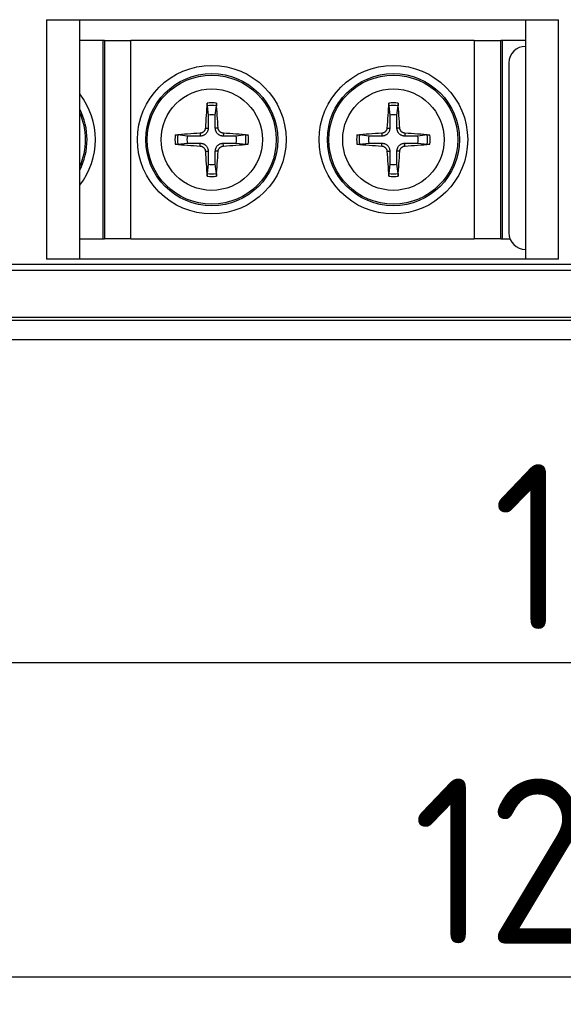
# Model space of a CAD drawing. Extents: x 2664 to 3343, y -1898 to 249.
# Tile 64 of 91: x 3002 to 3034, y -74 to -15. Entities that reach past the tile are written whole.
import ezdxf

# ---------------------------------------------------------------- set-up
doc = ezdxf.new("R2010")
doc.units = 0
doc.layers.get('DEFPOINTS').update_dxf_attribs({"color": 8, "linetype": 'CONTINUOUS'})
doc.layers.add('DIM', color=2, linetype='CONTINUOUS')
doc.styles.add('DIMEMSIONS', font='isocp.shx', dxfattribs={"bigfont": 'chineset.shx'})
doc.dimstyles.new('ISO-25', dxfattribs={"dimtxt": 5, "dimasz": 5, "dimexe": 1, "dimexo": 1, "dimgap": 1, "dimtad": 1, "dimtxsty": 'DIMEMSIONS', "dimcen": 0, "dimclrd": 2, "dimclre": 2, "dimclrt": 2, "dimazin": 3, "dimtfac": 1, "dimtmove": 0, "dimatfit": 3})

# ---------------------------------------------------------------- blocks, each defined once
blk = doc.blocks.new('*D9')
at = {"layer": 'DEFPOINTS', "color": 0}
for p in [(2985.148, -31.635), (3092.148, -31.635), (3092.148, -53.767)]:
    blk.add_point(p, dxfattribs=at)
at = {"layer": 'DIM', "color": 2}
for p, q in [((2985.148, -33.635), (2985.148, -54.767)), ((3092.148, -33.635), (3092.148, -54.767)), ((2995.148, -53.767), (3082.148, -53.767))]:
    blk.add_line(p, q, dxfattribs=at)
for points in [[(2995.148, -52.1), (2995.148, -55.434), (2985.148, -53.767)], [(3082.148, -52.1), (3082.148, -55.434), (3092.148, -53.767)]]:
    blk.add_solid(points, dxfattribs=at)
at = {"layer": 'DIM', "color": 2, "insert": (3038.648, -46.767), "char_height": 10, "attachment_point": 5, "style": 'DIMEMSIONS'}
blk.add_mtext('107', dxfattribs=at)
blk = doc.blocks.new('*D10')
at = {"layer": 'DEFPOINTS', "color": 0}
for p in [(2976.648, -33.213), (3100.148, -33.213), (3100.148, -72.802)]:
    blk.add_point(p, dxfattribs=at)
at = {"layer": 'DIM', "color": 2}
for p, q in [((2976.648, -35.213), (2976.648, -73.802)), ((3100.148, -35.213), (3100.148, -73.802)), ((2986.648, -72.802), (3090.148, -72.802))]:
    blk.add_line(p, q, dxfattribs=at)
for points in [[(2986.648, -71.135), (2986.648, -74.468), (2976.648, -72.802)], [(3090.148, -71.135), (3090.148, -74.468), (3100.148, -72.802)]]:
    blk.add_solid(points, dxfattribs=at)
at = {"layer": 'DIM', "color": 2, "insert": (3038.398, -65.801), "char_height": 10, "attachment_point": 5, "style": 'DIMEMSIONS'}
blk.add_mtext('123.5', dxfattribs=at)

msp = doc.modelspace()

# ---------------------------------------------------------------- linework, layer by layer
at = {"layer": 'DIM'}
for p, q in [((3003.148, -14.848), (3034.148, -14.848)), ((3003.148, -14.848), (3003.148, -29.348)), ((3005.148, -29.348), (3005.148, -14.848)), ((3032.148, -14.848), (3032.148, -29.348)), ((3034.148, -29.348), (3034.148, -14.848)), ((3006.548, -16.112), (3005.148, -16.112)), ((3006.648, -16.112), (3006.548, -16.112)), ((3006.548, -16.112), (3006.548, -28.112)), ((3006.648, -16.112), (3008.248, -16.112)), ((3006.648, -16.112), (3006.648, -28.112)), ((3029.048, -16.112), (3008.248, -16.112)), ((3008.248, -28.112), (3008.248, -16.112)), ((3029.048, -16.112), (3030.648, -16.112)), ((3029.048, -16.112), (3029.048, -28.112)), ((3030.748, -16.112), (3030.648, -16.112)), ((3030.648, -28.112), (3030.648, -16.112)), ((3032.148, -16.112), (3030.748, -16.112)), ((3030.748, -28.112), (3030.748, -16.112)), ((3031.148, -17.462), (3031.148, -27.762)), ((3012.865, -20.058), (3012.936, -20.625)), ((3013.36, -20.625), (3013.431, -20.058)), ((3023.865, -20.058), (3023.936, -20.625)), ((3024.36, -20.625), (3024.431, -20.058)), ((3012.76, -21.409), (3012.932, -21.418)), ((3013.536, -21.409), (3013.364, -21.418)), ((3023.76, -21.409), (3023.932, -21.418)), ((3024.536, -21.409), (3024.364, -21.418)), ((3011.662, -21.9), (3011.094, -21.829)), ((3012.445, -21.724), (3012.454, -21.895)), ((3013.851, -21.724), (3013.842, -21.895)), ((3015.202, -21.829), (3014.634, -21.9)), ((3022.662, -21.9), (3022.094, -21.829)), ((3023.445, -21.724), (3023.454, -21.895)), ((3024.851, -21.724), (3024.842, -21.895)), ((3026.202, -21.829), (3025.634, -21.9)), ((3011.094, -22.395), (3011.662, -22.324)), ((3012.445, -22.5), (3012.454, -22.328)), ((3013.851, -22.5), (3013.842, -22.328)), ((3014.634, -22.324), (3015.202, -22.395)), ((3022.094, -22.395), (3022.662, -22.324)), ((3023.445, -22.5), (3023.454, -22.328)), ((3024.851, -22.5), (3024.842, -22.328)), ((3025.634, -22.324), (3026.202, -22.395)), ((3012.76, -22.814), (3012.932, -22.806)), ((3013.536, -22.814), (3013.364, -22.806)), ((3023.76, -22.814), (3023.932, -22.806)), ((3024.536, -22.814), (3024.364, -22.806)), ((3012.936, -23.598), (3012.865, -24.165)), ((3013.431, -24.165), (3013.36, -23.598)), ((3023.936, -23.598), (3023.865, -24.165)), ((3024.431, -24.165), (3024.36, -23.598)), ((3005.148, -28.112), (3006.548, -28.112)), ((3006.548, -28.112), (3006.648, -28.112)), ((3008.248, -28.112), (3006.648, -28.112)), ((3008.248, -28.112), (3029.048, -28.112)), ((3030.648, -28.112), (3029.048, -28.112)), ((3030.648, -28.112), (3030.748, -28.112)), ((3030.748, -28.112), (3031.211, -28.112)), ((3041.978, -29.676), (2978.459, -29.676)), ((3034.148, -29.348), (3003.148, -29.348)), ((2978.459, -30.02), (3041.978, -30.02)), ((3042.049, -32.888), (2978.816, -32.888)), ((2978.816, -33.043), (3042.049, -33.043)), ((2977.647, -34.212), (3099.149, -34.212))]:
    msp.add_line(p, q, dxfattribs=at)
at = {"layer": 'DIM', "flags": 128}
for points in [[(3012.865, -20.058), (3012.864, -20.054), (3012.864, -20.05), (3012.864, -20.046), (3012.863, -20.041), (3012.863, -20.036), (3012.863, -20.031), (3012.863, -20.025), (3012.863, -20.019), (3012.863, -20.012), (3012.863, -20.005), (3012.863, -19.999), (3012.863, -19.992), (3012.863, -19.985), (3012.863, -19.977), (3012.863, -19.97), (3012.864, -19.962), (3012.864, -19.954), (3012.864, -19.947), (3012.865, -19.94), (3012.865, -19.932), (3012.866, -19.925), (3012.866, -19.917), (3012.867, -19.909), (3012.867, -19.902)], [(3013.429, -19.902), (3013.429, -19.909), (3013.43, -19.917), (3013.43, -19.925), (3013.431, -19.932), (3013.431, -19.94), (3013.432, -19.947), (3013.432, -19.954), (3013.432, -19.962), (3013.432, -19.97), (3013.433, -19.977), (3013.433, -19.985), (3013.433, -19.992), (3013.433, -19.999), (3013.433, -20.005), (3013.433, -20.012), (3013.433, -20.019), (3013.433, -20.025), (3013.433, -20.031), (3013.433, -20.036), (3013.433, -20.041), (3013.432, -20.046), (3013.432, -20.05), (3013.432, -20.054), (3013.431, -20.058)], [(3023.865, -20.058), (3023.864, -20.054), (3023.864, -20.05), (3023.864, -20.046), (3023.863, -20.041), (3023.863, -20.036), (3023.863, -20.031), (3023.863, -20.025), (3023.863, -20.019), (3023.863, -20.012), (3023.863, -20.005), (3023.863, -19.999), (3023.863, -19.992), (3023.863, -19.985), (3023.863, -19.977), (3023.863, -19.97), (3023.864, -19.962), (3023.864, -19.954), (3023.864, -19.947), (3023.865, -19.94), (3023.865, -19.932), (3023.866, -19.925), (3023.866, -19.917), (3023.867, -19.909), (3023.867, -19.902)], [(3024.429, -19.902), (3024.429, -19.909), (3024.43, -19.917), (3024.43, -19.925), (3024.431, -19.932), (3024.431, -19.94), (3024.432, -19.947), (3024.432, -19.954), (3024.432, -19.962), (3024.432, -19.97), (3024.433, -19.977), (3024.433, -19.985), (3024.433, -19.992), (3024.433, -19.999), (3024.433, -20.005), (3024.433, -20.012), (3024.433, -20.019), (3024.433, -20.025), (3024.433, -20.031), (3024.433, -20.036), (3024.433, -20.041), (3024.432, -20.046), (3024.432, -20.05), (3024.432, -20.054), (3024.431, -20.058)], [(3012.936, -20.625), (3012.936, -20.687), (3012.936, -20.745), (3012.935, -20.798), (3012.935, -20.848), (3012.935, -20.895), (3012.934, -20.938), (3012.934, -20.979), (3012.934, -21.017), (3012.934, -21.053), (3012.934, -21.087), (3012.933, -21.119), (3012.933, -21.149), (3012.933, -21.178), (3012.933, -21.205), (3012.933, -21.231), (3012.933, -21.256), (3012.932, -21.28), (3012.932, -21.302), (3012.932, -21.323), (3012.932, -21.344), (3012.932, -21.364), (3012.932, -21.382), (3012.932, -21.401), (3012.932, -21.418)], [(3013.364, -21.418), (3013.364, -21.401), (3013.364, -21.382), (3013.364, -21.364), (3013.364, -21.344), (3013.364, -21.323), (3013.364, -21.302), (3013.363, -21.28), (3013.363, -21.256), (3013.363, -21.231), (3013.363, -21.205), (3013.363, -21.178), (3013.363, -21.149), (3013.362, -21.119), (3013.362, -21.087), (3013.362, -21.053), (3013.362, -21.017), (3013.362, -20.979), (3013.361, -20.938), (3013.361, -20.895), (3013.361, -20.848), (3013.361, -20.798), (3013.36, -20.745), (3013.36, -20.687), (3013.36, -20.625)], [(3023.936, -20.625), (3023.936, -20.687), (3023.936, -20.745), (3023.935, -20.798), (3023.935, -20.848), (3023.935, -20.895), (3023.934, -20.938), (3023.934, -20.979), (3023.934, -21.017), (3023.934, -21.053), (3023.934, -21.087), (3023.933, -21.119), (3023.933, -21.149), (3023.933, -21.178), (3023.933, -21.205), (3023.933, -21.231), (3023.933, -21.256), (3023.932, -21.28), (3023.932, -21.302), (3023.932, -21.323), (3023.932, -21.344), (3023.932, -21.364), (3023.932, -21.382), (3023.932, -21.401), (3023.932, -21.418)], [(3024.364, -21.418), (3024.364, -21.401), (3024.364, -21.382), (3024.364, -21.364), (3024.364, -21.344), (3024.364, -21.323), (3024.364, -21.302), (3024.363, -21.28), (3024.363, -21.256), (3024.363, -21.231), (3024.363, -21.205), (3024.363, -21.178), (3024.363, -21.149), (3024.362, -21.119), (3024.362, -21.087), (3024.362, -21.053), (3024.362, -21.017), (3024.362, -20.979), (3024.361, -20.938), (3024.361, -20.895), (3024.361, -20.848), (3024.361, -20.798), (3024.36, -20.745), (3024.36, -20.687), (3024.36, -20.625)], [(3012.76, -21.409), (3012.758, -21.429), (3012.755, -21.448), (3012.751, -21.468), (3012.746, -21.488), (3012.739, -21.507), (3012.731, -21.526), (3012.722, -21.545), (3012.712, -21.563), (3012.701, -21.58), (3012.689, -21.596), (3012.676, -21.612), (3012.662, -21.626), (3012.648, -21.64), (3012.633, -21.652), (3012.617, -21.664), (3012.6, -21.675), (3012.582, -21.685), (3012.564, -21.694), (3012.545, -21.702), (3012.525, -21.709), (3012.505, -21.715), (3012.485, -21.719), (3012.465, -21.722), (3012.445, -21.724)], [(3012.932, -21.418), (3012.93, -21.448), (3012.927, -21.478), (3012.923, -21.508), (3012.916, -21.537), (3012.908, -21.565), (3012.898, -21.594), (3012.885, -21.623), (3012.87, -21.652), (3012.853, -21.68), (3012.834, -21.707), (3012.814, -21.732), (3012.792, -21.756), (3012.769, -21.778), (3012.743, -21.798), (3012.716, -21.817), (3012.688, -21.834), (3012.659, -21.849), (3012.63, -21.861), (3012.601, -21.872), (3012.573, -21.88), (3012.544, -21.886), (3012.515, -21.891), (3012.484, -21.894), (3012.454, -21.895)], [(3013.842, -21.895), (3013.811, -21.894), (3013.781, -21.891), (3013.752, -21.886), (3013.723, -21.88), (3013.694, -21.872), (3013.666, -21.861), (3013.637, -21.849), (3013.608, -21.834), (3013.58, -21.817), (3013.553, -21.798), (3013.527, -21.778), (3013.504, -21.756), (3013.482, -21.732), (3013.462, -21.707), (3013.443, -21.68), (3013.426, -21.652), (3013.411, -21.623), (3013.398, -21.594), (3013.388, -21.565), (3013.38, -21.537), (3013.373, -21.508), (3013.369, -21.478), (3013.366, -21.448), (3013.364, -21.418)], [(3013.851, -21.724), (3013.831, -21.722), (3013.812, -21.719), (3013.792, -21.715), (3013.772, -21.709), (3013.753, -21.703), (3013.734, -21.695), (3013.715, -21.686), (3013.697, -21.676), (3013.68, -21.665), (3013.664, -21.653), (3013.648, -21.64), (3013.634, -21.626), (3013.62, -21.612), (3013.607, -21.597), (3013.596, -21.581), (3013.585, -21.564), (3013.574, -21.546), (3013.565, -21.527), (3013.557, -21.508), (3013.551, -21.489), (3013.545, -21.469), (3013.541, -21.449), (3013.538, -21.429), (3013.536, -21.409)], [(3023.76, -21.409), (3023.758, -21.429), (3023.755, -21.448), (3023.751, -21.468), (3023.746, -21.488), (3023.739, -21.507), (3023.731, -21.526), (3023.722, -21.545), (3023.712, -21.563), (3023.701, -21.58), (3023.689, -21.596), (3023.676, -21.612), (3023.662, -21.626), (3023.648, -21.64), (3023.633, -21.652), (3023.617, -21.664), (3023.6, -21.675), (3023.582, -21.685), (3023.564, -21.694), (3023.545, -21.702), (3023.525, -21.709), (3023.505, -21.715), (3023.485, -21.719), (3023.465, -21.722), (3023.445, -21.724)], [(3023.932, -21.418), (3023.93, -21.448), (3023.927, -21.478), (3023.923, -21.508), (3023.916, -21.537), (3023.908, -21.565), (3023.898, -21.594), (3023.885, -21.623), (3023.87, -21.652), (3023.853, -21.68), (3023.834, -21.707), (3023.814, -21.732), (3023.792, -21.756), (3023.769, -21.778), (3023.743, -21.798), (3023.716, -21.817), (3023.688, -21.834), (3023.659, -21.849), (3023.63, -21.861), (3023.601, -21.872), (3023.573, -21.88), (3023.544, -21.886), (3023.515, -21.891), (3023.484, -21.894), (3023.454, -21.895)], [(3024.842, -21.895), (3024.811, -21.894), (3024.781, -21.891), (3024.752, -21.886), (3024.723, -21.88), (3024.694, -21.872), (3024.666, -21.861), (3024.637, -21.849), (3024.608, -21.834), (3024.58, -21.817), (3024.553, -21.798), (3024.527, -21.778), (3024.504, -21.756), (3024.482, -21.732), (3024.462, -21.707), (3024.443, -21.68), (3024.426, -21.652), (3024.411, -21.623), (3024.398, -21.594), (3024.388, -21.565), (3024.38, -21.537), (3024.373, -21.508), (3024.369, -21.478), (3024.366, -21.448), (3024.364, -21.418)], [(3024.851, -21.724), (3024.831, -21.722), (3024.812, -21.719), (3024.792, -21.715), (3024.772, -21.709), (3024.753, -21.703), (3024.734, -21.695), (3024.715, -21.686), (3024.697, -21.676), (3024.68, -21.665), (3024.664, -21.653), (3024.648, -21.64), (3024.634, -21.626), (3024.62, -21.612), (3024.607, -21.597), (3024.596, -21.581), (3024.585, -21.564), (3024.574, -21.546), (3024.565, -21.527), (3024.557, -21.508), (3024.551, -21.489), (3024.545, -21.469), (3024.541, -21.449), (3024.538, -21.429), (3024.536, -21.409)], [(3010.938, -21.831), (3010.946, -21.831), (3010.953, -21.83), (3010.961, -21.83), (3010.968, -21.829), (3010.976, -21.829), (3010.983, -21.828), (3010.991, -21.828), (3010.998, -21.828), (3011.006, -21.827), (3011.014, -21.827), (3011.021, -21.827), (3011.028, -21.827), (3011.035, -21.827), (3011.042, -21.827), (3011.048, -21.827), (3011.055, -21.827), (3011.061, -21.827), (3011.067, -21.827), (3011.072, -21.827), (3011.077, -21.827), (3011.082, -21.827), (3011.086, -21.828), (3011.091, -21.828), (3011.094, -21.829)], [(3012.454, -21.895), (3012.437, -21.895), (3012.419, -21.896), (3012.4, -21.896), (3012.38, -21.896), (3012.36, -21.896), (3012.338, -21.896), (3012.316, -21.896), (3012.292, -21.896), (3012.268, -21.897), (3012.242, -21.897), (3012.214, -21.897), (3012.185, -21.897), (3012.155, -21.897), (3012.123, -21.897), (3012.089, -21.898), (3012.053, -21.898), (3012.015, -21.898), (3011.974, -21.898), (3011.931, -21.899), (3011.884, -21.899), (3011.835, -21.899), (3011.781, -21.899), (3011.724, -21.9), (3011.662, -21.9)], [(3014.634, -21.9), (3014.572, -21.9), (3014.515, -21.899), (3014.461, -21.899), (3014.412, -21.899), (3014.365, -21.899), (3014.322, -21.898), (3014.281, -21.898), (3014.243, -21.898), (3014.207, -21.898), (3014.173, -21.897), (3014.141, -21.897), (3014.11, -21.897), (3014.082, -21.897), (3014.054, -21.897), (3014.028, -21.897), (3014.004, -21.896), (3013.98, -21.896), (3013.958, -21.896), (3013.936, -21.896), (3013.916, -21.896), (3013.896, -21.896), (3013.877, -21.896), (3013.859, -21.895), (3013.842, -21.895)], [(3015.202, -21.829), (3015.205, -21.828), (3015.21, -21.828), (3015.214, -21.827), (3015.219, -21.827), (3015.224, -21.827), (3015.229, -21.827), (3015.235, -21.827), (3015.241, -21.827), (3015.248, -21.827), (3015.254, -21.827), (3015.261, -21.827), (3015.268, -21.827), (3015.275, -21.827), (3015.282, -21.827), (3015.29, -21.827), (3015.298, -21.828), (3015.305, -21.828), (3015.313, -21.828), (3015.32, -21.829), (3015.327, -21.829), (3015.335, -21.83), (3015.343, -21.83), (3015.35, -21.831), (3015.358, -21.831)], [(3021.938, -21.831), (3021.946, -21.831), (3021.953, -21.83), (3021.961, -21.83), (3021.968, -21.829), (3021.976, -21.829), (3021.983, -21.828), (3021.991, -21.828), (3021.998, -21.828), (3022.006, -21.827), (3022.014, -21.827), (3022.021, -21.827), (3022.028, -21.827), (3022.035, -21.827), (3022.042, -21.827), (3022.048, -21.827), (3022.055, -21.827), (3022.061, -21.827), (3022.067, -21.827), (3022.072, -21.827), (3022.077, -21.827), (3022.082, -21.827), (3022.086, -21.828), (3022.091, -21.828), (3022.094, -21.829)], [(3023.454, -21.895), (3023.437, -21.895), (3023.419, -21.896), (3023.4, -21.896), (3023.38, -21.896), (3023.36, -21.896), (3023.338, -21.896), (3023.316, -21.896), (3023.292, -21.896), (3023.268, -21.897), (3023.242, -21.897), (3023.214, -21.897), (3023.185, -21.897), (3023.155, -21.897), (3023.123, -21.897), (3023.089, -21.898), (3023.053, -21.898), (3023.015, -21.898), (3022.974, -21.898), (3022.931, -21.899), (3022.884, -21.899), (3022.835, -21.899), (3022.781, -21.899), (3022.724, -21.9), (3022.662, -21.9)], [(3025.634, -21.9), (3025.572, -21.9), (3025.515, -21.899), (3025.461, -21.899), (3025.412, -21.899), (3025.365, -21.899), (3025.322, -21.898), (3025.281, -21.898), (3025.243, -21.898), (3025.207, -21.898), (3025.173, -21.897), (3025.141, -21.897), (3025.11, -21.897), (3025.082, -21.897), (3025.054, -21.897), (3025.028, -21.897), (3025.004, -21.896), (3024.98, -21.896), (3024.958, -21.896), (3024.936, -21.896), (3024.916, -21.896), (3024.896, -21.896), (3024.877, -21.896), (3024.859, -21.895), (3024.842, -21.895)], [(3026.202, -21.829), (3026.205, -21.828), (3026.21, -21.828), (3026.214, -21.827), (3026.219, -21.827), (3026.224, -21.827), (3026.229, -21.827), (3026.235, -21.827), (3026.241, -21.827), (3026.248, -21.827), (3026.254, -21.827), (3026.261, -21.827), (3026.268, -21.827), (3026.275, -21.827), (3026.282, -21.827), (3026.29, -21.827), (3026.298, -21.828), (3026.305, -21.828), (3026.313, -21.828), (3026.32, -21.829), (3026.327, -21.829), (3026.335, -21.83), (3026.343, -21.83), (3026.35, -21.831), (3026.358, -21.831)], [(3011.094, -22.395), (3011.091, -22.395), (3011.086, -22.396), (3011.082, -22.396), (3011.077, -22.396), (3011.072, -22.397), (3011.067, -22.397), (3011.061, -22.397), (3011.055, -22.397), (3011.048, -22.397), (3011.042, -22.397), (3011.035, -22.397), (3011.028, -22.397), (3011.021, -22.397), (3011.014, -22.396), (3011.006, -22.396), (3010.998, -22.396), (3010.991, -22.396), (3010.983, -22.395), (3010.976, -22.395), (3010.968, -22.394), (3010.961, -22.394), (3010.953, -22.393), (3010.946, -22.393), (3010.938, -22.392)], [(3011.662, -22.324), (3011.724, -22.324), (3011.781, -22.324), (3011.835, -22.324), (3011.884, -22.325), (3011.931, -22.325), (3011.974, -22.325), (3012.015, -22.325), (3012.053, -22.326), (3012.089, -22.326), (3012.123, -22.326), (3012.155, -22.326), (3012.185, -22.326), (3012.214, -22.327), (3012.242, -22.327), (3012.268, -22.327), (3012.292, -22.327), (3012.316, -22.327), (3012.338, -22.327), (3012.36, -22.328), (3012.38, -22.328), (3012.4, -22.328), (3012.419, -22.328), (3012.437, -22.328), (3012.454, -22.328)], [(3012.445, -22.5), (3012.465, -22.501), (3012.484, -22.504), (3012.504, -22.509), (3012.524, -22.514), (3012.543, -22.521), (3012.562, -22.528), (3012.581, -22.537), (3012.599, -22.548), (3012.616, -22.559), (3012.632, -22.571), (3012.648, -22.584), (3012.662, -22.598), (3012.676, -22.612), (3012.688, -22.627), (3012.7, -22.643), (3012.711, -22.66), (3012.722, -22.678), (3012.731, -22.696), (3012.739, -22.715), (3012.745, -22.735), (3012.751, -22.754), (3012.755, -22.774), (3012.758, -22.794), (3012.76, -22.814)], [(3012.454, -22.328), (3012.484, -22.329), (3012.515, -22.332), (3012.544, -22.337), (3012.573, -22.344), (3012.601, -22.352), (3012.63, -22.362), (3012.659, -22.375), (3012.688, -22.389), (3012.716, -22.406), (3012.743, -22.425), (3012.769, -22.446), (3012.792, -22.468), (3012.814, -22.491), (3012.834, -22.516), (3012.853, -22.543), (3012.87, -22.571), (3012.885, -22.6), (3012.898, -22.629), (3012.908, -22.658), (3012.916, -22.687), (3012.923, -22.715), (3012.927, -22.745), (3012.93, -22.775), (3012.932, -22.806)], [(3013.364, -22.806), (3013.366, -22.775), (3013.369, -22.745), (3013.373, -22.715), (3013.38, -22.687), (3013.388, -22.658), (3013.398, -22.629), (3013.411, -22.6), (3013.426, -22.571), (3013.443, -22.543), (3013.462, -22.516), (3013.482, -22.491), (3013.504, -22.468), (3013.527, -22.446), (3013.553, -22.425), (3013.58, -22.406), (3013.608, -22.389), (3013.637, -22.375), (3013.666, -22.362), (3013.694, -22.352), (3013.723, -22.344), (3013.752, -22.337), (3013.781, -22.332), (3013.811, -22.329), (3013.842, -22.328)], [(3013.536, -22.814), (3013.538, -22.795), (3013.541, -22.775), (3013.545, -22.756), (3013.55, -22.736), (3013.557, -22.717), (3013.565, -22.697), (3013.574, -22.679), (3013.584, -22.661), (3013.595, -22.644), (3013.607, -22.627), (3013.62, -22.612), (3013.634, -22.597), (3013.648, -22.584), (3013.663, -22.571), (3013.679, -22.559), (3013.696, -22.548), (3013.714, -22.538), (3013.732, -22.529), (3013.751, -22.521), (3013.771, -22.514), (3013.791, -22.509), (3013.811, -22.505), (3013.831, -22.502), (3013.851, -22.5)], [(3013.842, -22.328), (3013.859, -22.328), (3013.877, -22.328), (3013.896, -22.328), (3013.916, -22.328), (3013.936, -22.328), (3013.958, -22.327), (3013.98, -22.327), (3014.004, -22.327), (3014.028, -22.327), (3014.054, -22.327), (3014.082, -22.327), (3014.11, -22.326), (3014.141, -22.326), (3014.173, -22.326), (3014.207, -22.326), (3014.243, -22.326), (3014.281, -22.325), (3014.322, -22.325), (3014.365, -22.325), (3014.412, -22.325), (3014.461, -22.324), (3014.515, -22.324), (3014.572, -22.324), (3014.634, -22.324)], [(3015.358, -22.392), (3015.35, -22.393), (3015.343, -22.393), (3015.335, -22.394), (3015.327, -22.394), (3015.32, -22.395), (3015.313, -22.395), (3015.305, -22.396), (3015.298, -22.396), (3015.29, -22.396), (3015.282, -22.396), (3015.275, -22.397), (3015.268, -22.397), (3015.261, -22.397), (3015.254, -22.397), (3015.248, -22.397), (3015.241, -22.397), (3015.235, -22.397), (3015.229, -22.397), (3015.224, -22.397), (3015.219, -22.396), (3015.214, -22.396), (3015.21, -22.396), (3015.205, -22.395), (3015.202, -22.395)], [(3022.094, -22.395), (3022.091, -22.395), (3022.086, -22.396), (3022.082, -22.396), (3022.077, -22.396), (3022.072, -22.397), (3022.067, -22.397), (3022.061, -22.397), (3022.055, -22.397), (3022.048, -22.397), (3022.042, -22.397), (3022.035, -22.397), (3022.028, -22.397), (3022.021, -22.397), (3022.014, -22.396), (3022.006, -22.396), (3021.998, -22.396), (3021.991, -22.396), (3021.983, -22.395), (3021.976, -22.395), (3021.968, -22.394), (3021.961, -22.394), (3021.953, -22.393), (3021.946, -22.393), (3021.938, -22.392)], [(3022.662, -22.324), (3022.724, -22.324), (3022.781, -22.324), (3022.835, -22.324), (3022.884, -22.325), (3022.931, -22.325), (3022.974, -22.325), (3023.015, -22.325), (3023.053, -22.326), (3023.089, -22.326), (3023.123, -22.326), (3023.155, -22.326), (3023.185, -22.326), (3023.214, -22.327), (3023.242, -22.327), (3023.268, -22.327), (3023.292, -22.327), (3023.316, -22.327), (3023.338, -22.327), (3023.36, -22.328), (3023.38, -22.328), (3023.4, -22.328), (3023.419, -22.328), (3023.437, -22.328), (3023.454, -22.328)], [(3023.445, -22.5), (3023.465, -22.501), (3023.484, -22.504), (3023.504, -22.509), (3023.524, -22.514), (3023.543, -22.521), (3023.562, -22.528), (3023.581, -22.537), (3023.599, -22.548), (3023.616, -22.559), (3023.632, -22.571), (3023.648, -22.584), (3023.662, -22.598), (3023.676, -22.612), (3023.688, -22.627), (3023.7, -22.643), (3023.711, -22.66), (3023.722, -22.678), (3023.731, -22.696), (3023.739, -22.715), (3023.745, -22.735), (3023.751, -22.754), (3023.755, -22.774), (3023.758, -22.794), (3023.76, -22.814)], [(3023.454, -22.328), (3023.484, -22.329), (3023.515, -22.332), (3023.544, -22.337), (3023.573, -22.344), (3023.601, -22.352), (3023.63, -22.362), (3023.659, -22.375), (3023.688, -22.389), (3023.716, -22.406), (3023.743, -22.425), (3023.769, -22.446), (3023.792, -22.468), (3023.814, -22.491), (3023.834, -22.516), (3023.853, -22.543), (3023.87, -22.571), (3023.885, -22.6), (3023.898, -22.629), (3023.908, -22.658), (3023.916, -22.687), (3023.923, -22.715), (3023.927, -22.745), (3023.93, -22.775), (3023.932, -22.806)], [(3024.364, -22.806), (3024.366, -22.775), (3024.369, -22.745), (3024.373, -22.715), (3024.38, -22.687), (3024.388, -22.658), (3024.398, -22.629), (3024.411, -22.6), (3024.426, -22.571), (3024.443, -22.543), (3024.462, -22.516), (3024.482, -22.491), (3024.504, -22.468), (3024.527, -22.446), (3024.553, -22.425), (3024.58, -22.406), (3024.608, -22.389), (3024.637, -22.375), (3024.666, -22.362), (3024.694, -22.352), (3024.723, -22.344), (3024.752, -22.337), (3024.781, -22.332), (3024.811, -22.329), (3024.842, -22.328)], [(3024.536, -22.814), (3024.538, -22.795), (3024.541, -22.775), (3024.545, -22.756), (3024.55, -22.736), (3024.557, -22.717), (3024.565, -22.697), (3024.574, -22.679), (3024.584, -22.661), (3024.595, -22.644), (3024.607, -22.627), (3024.62, -22.612), (3024.634, -22.597), (3024.648, -22.584), (3024.663, -22.571), (3024.679, -22.559), (3024.696, -22.548), (3024.714, -22.538), (3024.732, -22.529), (3024.751, -22.521), (3024.771, -22.514), (3024.791, -22.509), (3024.811, -22.505), (3024.831, -22.502), (3024.851, -22.5)], [(3024.842, -22.328), (3024.859, -22.328), (3024.877, -22.328), (3024.896, -22.328), (3024.916, -22.328), (3024.936, -22.328), (3024.958, -22.327), (3024.98, -22.327), (3025.004, -22.327), (3025.028, -22.327), (3025.054, -22.327), (3025.082, -22.327), (3025.11, -22.326), (3025.141, -22.326), (3025.173, -22.326), (3025.207, -22.326), (3025.243, -22.326), (3025.281, -22.325), (3025.322, -22.325), (3025.365, -22.325), (3025.412, -22.325), (3025.461, -22.324), (3025.515, -22.324), (3025.572, -22.324), (3025.634, -22.324)], [(3026.358, -22.392), (3026.35, -22.393), (3026.343, -22.393), (3026.335, -22.394), (3026.327, -22.394), (3026.32, -22.395), (3026.313, -22.395), (3026.305, -22.396), (3026.298, -22.396), (3026.29, -22.396), (3026.282, -22.396), (3026.275, -22.397), (3026.268, -22.397), (3026.261, -22.397), (3026.254, -22.397), (3026.248, -22.397), (3026.241, -22.397), (3026.235, -22.397), (3026.229, -22.397), (3026.224, -22.397), (3026.219, -22.396), (3026.214, -22.396), (3026.21, -22.396), (3026.205, -22.395), (3026.202, -22.395)], [(3012.932, -22.806), (3012.932, -22.823), (3012.932, -22.841), (3012.932, -22.86), (3012.932, -22.88), (3012.932, -22.9), (3012.932, -22.921), (3012.932, -22.944), (3012.933, -22.967), (3012.933, -22.992), (3012.933, -23.018), (3012.933, -23.045), (3012.933, -23.074), (3012.933, -23.105), (3012.934, -23.137), (3012.934, -23.171), (3012.934, -23.207), (3012.934, -23.245), (3012.934, -23.286), (3012.935, -23.329), (3012.935, -23.375), (3012.935, -23.425), (3012.936, -23.479), (3012.936, -23.536), (3012.936, -23.598)], [(3013.36, -23.598), (3013.36, -23.536), (3013.36, -23.479), (3013.361, -23.425), (3013.361, -23.375), (3013.361, -23.329), (3013.361, -23.286), (3013.362, -23.245), (3013.362, -23.207), (3013.362, -23.171), (3013.362, -23.137), (3013.362, -23.105), (3013.363, -23.074), (3013.363, -23.045), (3013.363, -23.018), (3013.363, -22.992), (3013.363, -22.967), (3013.363, -22.944), (3013.364, -22.921), (3013.364, -22.9), (3013.364, -22.88), (3013.364, -22.86), (3013.364, -22.841), (3013.364, -22.823), (3013.364, -22.806)], [(3023.932, -22.806), (3023.932, -22.823), (3023.932, -22.841), (3023.932, -22.86), (3023.932, -22.88), (3023.932, -22.9), (3023.932, -22.921), (3023.932, -22.944), (3023.933, -22.967), (3023.933, -22.992), (3023.933, -23.018), (3023.933, -23.045), (3023.933, -23.074), (3023.933, -23.105), (3023.934, -23.137), (3023.934, -23.171), (3023.934, -23.207), (3023.934, -23.245), (3023.934, -23.286), (3023.935, -23.329), (3023.935, -23.375), (3023.935, -23.425), (3023.936, -23.479), (3023.936, -23.536), (3023.936, -23.598)], [(3024.36, -23.598), (3024.36, -23.536), (3024.36, -23.479), (3024.361, -23.425), (3024.361, -23.375), (3024.361, -23.329), (3024.361, -23.286), (3024.362, -23.245), (3024.362, -23.207), (3024.362, -23.171), (3024.362, -23.137), (3024.362, -23.105), (3024.363, -23.074), (3024.363, -23.045), (3024.363, -23.018), (3024.363, -22.992), (3024.363, -22.967), (3024.363, -22.944), (3024.364, -22.921), (3024.364, -22.9), (3024.364, -22.88), (3024.364, -22.86), (3024.364, -22.841), (3024.364, -22.823), (3024.364, -22.806)], [(3012.867, -24.321), (3012.867, -24.314), (3012.866, -24.307), (3012.866, -24.299), (3012.865, -24.291), (3012.865, -24.284), (3012.864, -24.276), (3012.864, -24.269), (3012.864, -24.261), (3012.863, -24.254), (3012.863, -24.246), (3012.863, -24.239), (3012.863, -24.232), (3012.863, -24.225), (3012.863, -24.218), (3012.863, -24.211), (3012.863, -24.205), (3012.863, -24.199), (3012.863, -24.193), (3012.863, -24.188), (3012.863, -24.183), (3012.864, -24.178), (3012.864, -24.173), (3012.864, -24.169), (3012.865, -24.166)], [(3013.431, -24.166), (3013.432, -24.169), (3013.432, -24.173), (3013.432, -24.178), (3013.433, -24.183), (3013.433, -24.188), (3013.433, -24.193), (3013.433, -24.199), (3013.433, -24.205), (3013.433, -24.211), (3013.433, -24.218), (3013.433, -24.225), (3013.433, -24.232), (3013.433, -24.239), (3013.433, -24.246), (3013.432, -24.254), (3013.432, -24.261), (3013.432, -24.269), (3013.432, -24.276), (3013.431, -24.284), (3013.431, -24.291), (3013.43, -24.299), (3013.43, -24.307), (3013.429, -24.314), (3013.429, -24.321)], [(3023.867, -24.321), (3023.867, -24.314), (3023.866, -24.307), (3023.866, -24.299), (3023.865, -24.291), (3023.865, -24.284), (3023.864, -24.276), (3023.864, -24.269), (3023.864, -24.261), (3023.863, -24.254), (3023.863, -24.246), (3023.863, -24.239), (3023.863, -24.232), (3023.863, -24.225), (3023.863, -24.218), (3023.863, -24.211), (3023.863, -24.205), (3023.863, -24.199), (3023.863, -24.193), (3023.863, -24.188), (3023.863, -24.183), (3023.864, -24.178), (3023.864, -24.173), (3023.864, -24.169), (3023.865, -24.166)], [(3024.431, -24.166), (3024.432, -24.169), (3024.432, -24.173), (3024.432, -24.178), (3024.433, -24.183), (3024.433, -24.188), (3024.433, -24.193), (3024.433, -24.199), (3024.433, -24.205), (3024.433, -24.211), (3024.433, -24.218), (3024.433, -24.225), (3024.433, -24.232), (3024.433, -24.239), (3024.433, -24.246), (3024.432, -24.254), (3024.432, -24.261), (3024.432, -24.269), (3024.432, -24.276), (3024.431, -24.284), (3024.431, -24.291), (3024.43, -24.299), (3024.43, -24.307), (3024.429, -24.314), (3024.429, -24.321)]]:
    msp.add_lwpolyline(points, dxfattribs=at)
at = {"layer": 'DIM'}
for centre, radius in [((3013.148, -22.112), 4.5), ((3024.148, -22.112), 4.5), ((3013.148, -22.112), 4), ((3013.148, -22.112), 3.907), ((3024.148, -22.112), 4), ((3024.148, -22.112), 3.907), ((3013.148, -22.112), 3.069), ((3024.148, -22.112), 3.069)]:
    msp.add_circle(centre, radius, dxfattribs=at)
for centre, radius, start, end in [((3032.148, -17.462), 1, 90, 180), ((3001.598, -22.112), 4.5, 322.0818, 37.9182), ((3001.598, -22.112), 4, 332.56076, 27.43924), ((3013.148, -22.112), 2.073, 82.14908, 97.85092), ((3013.148, -22.112), 2.227, 82.76339, 97.23661), ((3024.148, -22.112), 2.073, 82.14908, 97.85092), ((3024.148, -22.112), 2.227, 82.76339, 97.23661), ((3001.598, -22.112), 3.907, 335.30477, 24.69523), ((3013.148, -22.112), 1.501, 81.8897, 98.1103), ((3024.148, -22.112), 1.501, 81.8897, 98.1103), ((3013.148, -22.112), 2.227, 172.76339, 187.23661), ((3013.148, -22.112), 2.073, 172.14908, 187.85092), ((3013.148, -22.112), 1.501, 171.8897, 188.1103), ((3013.148, -22.112), 1.501, 351.8897, 8.1103), ((3013.148, -22.112), 2.073, 352.14908, 7.85092), ((3013.148, -22.112), 2.227, 352.76339, 7.23661), ((3024.148, -22.112), 2.227, 172.76339, 187.23661), ((3024.148, -22.112), 2.073, 172.14908, 187.85092), ((3024.148, -22.112), 1.501, 171.8897, 188.1103), ((3024.148, -22.112), 1.501, 351.8897, 8.1103), ((3024.148, -22.112), 2.073, 352.14908, 7.85092), ((3024.148, -22.112), 2.227, 352.76339, 7.23661), ((3013.148, -22.112), 1.501, 261.8897, 278.1103), ((3024.148, -22.112), 1.501, 261.8897, 278.1103), ((3013.148, -22.112), 2.073, 262.14908, 277.85092), ((3013.148, -22.112), 2.227, 262.76339, 277.23661), ((3024.148, -22.112), 2.073, 262.14908, 277.85092), ((3024.148, -22.112), 2.227, 262.76339, 277.23661), ((3032.148, -27.762), 1, 180, 270)]:
    msp.add_arc(centre, radius, start, end, dxfattribs=at)
for centre, major_axis, start_param, end_param in [((3013.288, -22.119), (-0.333, -6.49), 4.368276, 4.60726), ((3013.008, -22.119), (-0.333, 6.49), 4.817518, 5.056502), ((3024.288, -22.119), (-0.333, -6.49), 4.368276, 4.60726), ((3024.008, -22.119), (-0.333, 6.49), 4.817518, 5.056502), ((3013.155, -22.251), (-6.49, -0.333), 4.817518, 5.056502), ((3013.141, -22.251), (-6.49, 0.333), 4.368276, 4.60726), ((3024.155, -22.251), (-6.49, -0.333), 4.817518, 5.056502), ((3024.141, -22.251), (-6.49, 0.333), 4.368276, 4.60726), ((3013.155, -21.972), (6.49, -0.333), 4.368276, 4.60726), ((3013.141, -21.972), (6.49, 0.333), 4.817518, 5.056502), ((3024.155, -21.972), (6.49, -0.333), 4.368276, 4.60726), ((3024.141, -21.972), (6.49, 0.333), 4.817518, 5.056502), ((3013.288, -22.105), (0.333, -6.49), 4.817518, 5.056502), ((3013.008, -22.105), (0.333, 6.49), 4.368276, 4.60726), ((3024.288, -22.105), (0.333, -6.49), 4.817518, 5.056502), ((3024.008, -22.105), (0.333, 6.49), 4.368276, 4.60726)]:
    msp.add_ellipse(centre, major_axis=major_axis, ratio=0.087156, start_param=start_param, end_param=end_param, dxfattribs=at)

# ---------------------------------------------------------------- dimensions: what is measured, and where the dimension line sits
for base, p1, p2, override, picture, middle in [((3092.148, -53.767), (2985.148, -31.635), (3092.148, -31.635), {"dimtxt": 10, "dimasz": 10, "dimexo": 2, "dimgap": 2}, '*D9', (3038.648, -46.767)), ((3100.148, -72.802), (2976.648, -33.213), (3100.148, -33.213), {"dimtxt": 10, "dimasz": 10, "dimexe": 1, "dimexo": 2, "dimgap": 2}, '*D10', (3038.398, -65.801))]:
    dim = msp.add_linear_dim(base=base, p1=p1, p2=p2, dimstyle='ISO-25', override=override, dxfattribs=at)
    dim.commit()
    dim.dimension.update_dxf_attribs({"geometry": picture, "text_midpoint": middle})

doc.saveas('drawing.dxf')
